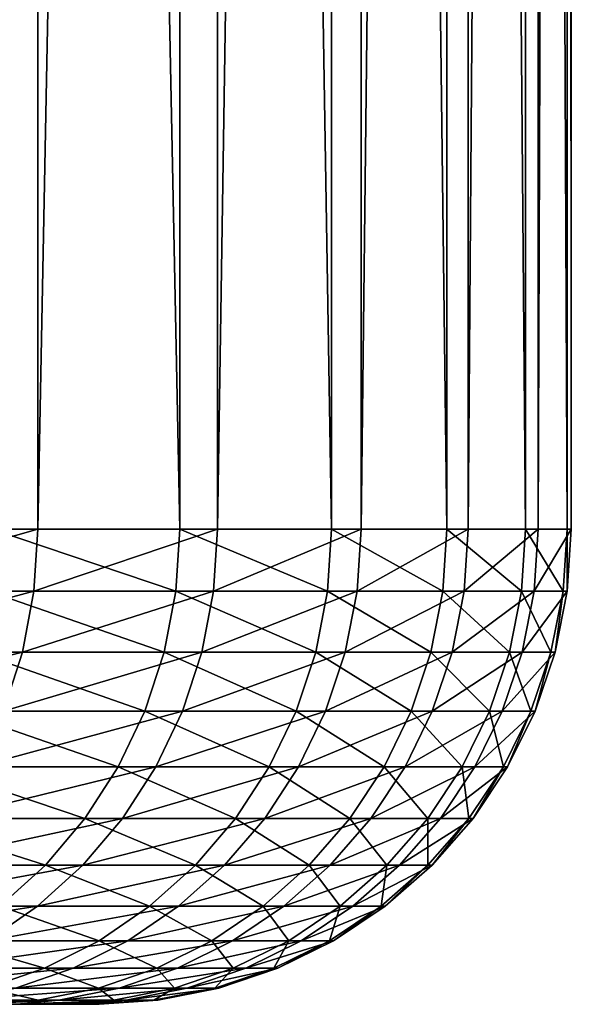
# Model space of a CAD drawing. Header units: metres. Extents: x -30 to 30, y -76 to 64.
# Tile 213 of 256: x 21.83 to 22.99, y -75.8 to -73.73. Entities that reach past the tile are written whole.
import ezdxf

# ---------------------------------------------------------------- set-up
doc = ezdxf.new("R2010")
doc.units = ezdxf.units.M
doc.layers.add('solid_508511', color=7, linetype='CONTINUOUS')

msp = doc.modelspace()

# ---------------------------------------------------------------- linework, layer by layer
at = {"layer": 'solid_508511'}
for points in [[(21.870653, -55.200001, -7.118603), (21.870649, -74.800003, -7.118614), (21.417669, -74.800003, -8.38352)], [(21.417673, -55.200001, -8.383511), (21.870653, -55.200001, -7.118603), (21.417669, -74.800003, -8.38352)], [(21.773863, -55.200001, 7.409379), (21.773869, -74.800003, 7.409362), (22.169359, -74.800003, 6.125319)], [(22.169353, -55.200001, 6.125336), (21.773863, -55.200001, 7.409379), (22.169359, -74.800003, 6.125319)], [(22.249001, -55.200001, -5.829405), (22.248999, -74.800003, -5.829416), (21.870649, -74.800003, -7.118614)], [(21.870653, -55.200001, -7.118603), (22.249001, -55.200001, -5.829405), (21.870649, -74.800003, -7.118614)], [(22.169353, -55.200001, 6.125336), (22.169359, -74.800003, 6.125319), (22.489197, -74.800003, 4.820374)], [(22.489193, -55.200001, 4.82039), (22.169353, -55.200001, 6.125336), (22.489197, -74.800003, 4.820374)], [(22.551424, -55.200001, -4.520313), (22.551422, -74.800003, -4.520326), (22.248999, -74.800003, -5.829416)], [(22.249001, -55.200001, -5.829405), (22.551424, -55.200001, -4.520313), (22.248999, -74.800003, -5.829416)], [(22.489193, -55.200001, 4.82039), (22.489197, -74.800003, 4.820374), (22.732292, -74.800003, 3.49898)], [(22.73229, -55.200001, 3.498996), (22.489193, -55.200001, 4.82039), (22.732292, -74.800003, 3.49898)], [(22.776894, -55.200001, -3.195797), (22.776892, -74.800003, -3.19581), (22.551422, -74.800003, -4.520326)], [(22.551424, -55.200001, -4.520313), (22.776894, -55.200001, -3.195797), (22.551422, -74.800003, -4.520326)], [(22.73229, -55.200001, 3.498996), (22.732292, -74.800003, 3.49898), (22.897816, -74.800003, 2.165645)], [(22.897814, -55.200001, 2.165661), (22.73229, -55.200001, 3.498996), (22.897816, -74.800003, 2.165645)], [(22.924637, -55.200001, -1.860375), (22.924637, -74.800003, -1.860389), (22.776892, -74.800003, -3.19581)], [(22.776894, -55.200001, -3.195797), (22.924637, -55.200001, -1.860375), (22.776892, -74.800003, -3.19581)], [(22.897814, -55.200001, 2.165661), (22.897816, -74.800003, 2.165645), (22.985203, -74.800003, 0.824921)], [(22.985201, -55.200001, 0.824936), (22.897814, -55.200001, 2.165661), (22.985203, -74.800003, 0.824921)], [(22.994152, -55.200001, -0.518605), (22.994152, -74.800003, -0.518619), (22.924637, -74.800003, -1.860389)], [(22.924637, -55.200001, -1.860375), (22.994152, -55.200001, -0.518605), (22.924637, -74.800003, -1.860389)], [(22.985201, -55.200001, 0.824936), (22.985203, -74.800003, 0.824921), (22.994152, -74.800003, -0.518619)], [(22.994152, -55.200001, -0.518605), (22.985201, -55.200001, 0.824936), (22.994152, -74.800003, -0.518619)], [(21.409702, -74.930527, -8.380404), (21.417669, -74.800003, -8.38352), (21.870649, -74.800003, -7.118614)], [(21.862514, -74.930527, -7.115968), (21.409702, -74.930527, -8.380404), (21.870649, -74.800003, -7.118614)], [(21.76577, -74.930527, 7.406605), (22.161114, -74.930527, 6.123039), (21.773869, -74.800003, 7.409362)], [(22.161114, -74.930527, 6.123039), (22.169359, -74.800003, 6.125319), (21.773869, -74.800003, 7.409362)], [(21.862514, -74.930527, -7.115968), (21.870649, -74.800003, -7.118614), (22.248999, -74.800003, -5.829416)], [(22.240723, -74.930527, -5.827249), (21.862514, -74.930527, -7.115968), (22.248999, -74.800003, -5.829416)], [(22.161114, -74.930527, 6.123039), (22.480833, -74.930527, 4.81858), (22.169359, -74.800003, 6.125319)], [(22.480833, -74.930527, 4.81858), (22.489197, -74.800003, 4.820374), (22.169359, -74.800003, 6.125319)], [(22.240723, -74.930527, -5.827249), (22.248999, -74.800003, -5.829416), (22.551422, -74.800003, -4.520326)], [(22.543034, -74.930527, -4.518646), (22.240723, -74.930527, -5.827249), (22.551422, -74.800003, -4.520326)], [(22.480833, -74.930527, 4.81858), (22.723837, -74.930527, 3.497677), (22.489197, -74.800003, 4.820374)], [(22.723837, -74.930527, 3.497677), (22.732292, -74.800003, 3.49898), (22.489197, -74.800003, 4.820374)], [(22.543034, -74.930527, -4.518646), (22.551422, -74.800003, -4.520326), (22.776892, -74.800003, -3.19581)], [(22.768419, -74.930527, -3.194623), (22.543034, -74.930527, -4.518646), (22.776892, -74.800003, -3.19581)], [(22.723837, -74.930527, 3.497677), (22.889299, -74.930527, 2.164838), (22.732292, -74.800003, 3.49898)], [(22.889299, -74.930527, 2.164838), (22.897816, -74.800003, 2.165645), (22.732292, -74.800003, 3.49898)], [(22.768419, -74.930527, -3.194623), (22.776892, -74.800003, -3.19581), (22.924637, -74.800003, -1.860389)], [(22.916109, -74.930527, -1.859698), (22.768419, -74.930527, -3.194623), (22.924637, -74.800003, -1.860389)], [(22.889299, -74.930527, 2.164838), (22.976652, -74.930527, 0.824612), (22.897816, -74.800003, 2.165645)], [(22.976652, -74.930527, 0.824612), (22.985203, -74.800003, 0.824921), (22.897816, -74.800003, 2.165645)], [(22.916109, -74.930527, -1.859698), (22.924637, -74.800003, -1.860389), (22.994152, -74.800003, -0.518619)], [(22.9856, -74.930527, -0.518427), (22.916109, -74.930527, -1.859698), (22.994152, -74.800003, -0.518619)], [(22.976652, -74.930527, 0.824612), (22.9856, -74.930527, -0.518427), (22.985203, -74.800003, 0.824921)], [(22.9856, -74.930527, -0.518427), (22.994152, -74.800003, -0.518619), (22.985203, -74.800003, 0.824921)], [(21.385908, -75.058945, -8.371089), (21.409702, -74.930527, -8.380404), (21.862514, -74.930527, -7.115968)], [(21.838217, -75.058945, -7.108059), (21.385908, -75.058945, -8.371089), (21.862514, -74.930527, -7.115968)], [(21.741579, -75.058945, 7.398373), (22.136482, -75.058945, 6.116234), (21.76577, -74.930527, 7.406605)], [(22.136482, -75.058945, 6.116234), (22.161114, -74.930527, 6.123039), (21.76577, -74.930527, 7.406605)], [(21.838217, -75.058945, -7.108059), (21.862514, -74.930527, -7.115968), (22.240723, -74.930527, -5.827249)], [(22.216003, -75.058945, -5.820773), (21.838217, -75.058945, -7.108059), (22.240723, -74.930527, -5.827249)], [(22.136482, -75.058945, 6.116234), (22.455847, -75.058945, 4.813224), (22.161114, -74.930527, 6.123039)], [(22.455847, -75.058945, 4.813224), (22.480833, -74.930527, 4.81858), (22.161114, -74.930527, 6.123039)], [(22.216003, -75.058945, -5.820773), (22.240723, -74.930527, -5.827249), (22.543034, -74.930527, -4.518646)], [(22.517979, -75.058945, -4.513624), (22.216003, -75.058945, -5.820773), (22.543034, -74.930527, -4.518646)], [(22.455847, -75.058945, 4.813224), (22.698582, -75.058945, 3.493789), (22.480833, -74.930527, 4.81858)], [(22.698582, -75.058945, 3.493789), (22.723837, -74.930527, 3.497677), (22.480833, -74.930527, 4.81858)], [(22.517979, -75.058945, -4.513624), (22.543034, -74.930527, -4.518646), (22.768419, -74.930527, -3.194623)], [(22.743114, -75.058945, -3.191072), (22.517979, -75.058945, -4.513624), (22.768419, -74.930527, -3.194623)], [(22.698582, -75.058945, 3.493789), (22.863859, -75.058945, 2.162432), (22.723837, -74.930527, 3.497677)], [(22.863859, -75.058945, 2.162432), (22.889299, -74.930527, 2.164838), (22.723837, -74.930527, 3.497677)], [(22.743114, -75.058945, -3.191072), (22.768419, -74.930527, -3.194623), (22.916109, -74.930527, -1.859698)], [(22.89064, -75.058945, -1.857631), (22.743114, -75.058945, -3.191072), (22.916109, -74.930527, -1.859698)], [(22.863859, -75.058945, 2.162432), (22.951117, -75.058945, 0.823696), (22.889299, -74.930527, 2.164838)], [(22.951117, -75.058945, 0.823696), (22.976652, -74.930527, 0.824612), (22.889299, -74.930527, 2.164838)], [(22.89064, -75.058945, -1.857631), (22.916109, -74.930527, -1.859698), (22.9856, -74.930527, -0.518427)], [(22.960052, -75.058945, -0.517851), (22.89064, -75.058945, -1.857631), (22.9856, -74.930527, -0.518427)], [(22.951117, -75.058945, 0.823696), (22.960052, -75.058945, -0.517851), (22.976652, -74.930527, 0.824612)], [(22.960052, -75.058945, -0.517851), (22.9856, -74.930527, -0.518427), (22.976652, -74.930527, 0.824612)], [(21.346693, -75.182922, -8.355739), (21.385908, -75.058945, -8.371089), (21.838217, -75.058945, -7.108059)], [(21.798172, -75.182922, -7.095025), (21.346693, -75.182922, -8.355739), (21.838217, -75.058945, -7.108059)], [(21.701712, -75.182922, 7.384807), (22.095892, -75.182922, 6.105019), (21.741579, -75.058945, 7.398373)], [(22.095892, -75.182922, 6.105019), (22.136482, -75.058945, 6.116234), (21.741579, -75.058945, 7.398373)], [(21.798172, -75.182922, -7.095025), (21.838217, -75.058945, -7.108059), (22.216003, -75.058945, -5.820773)], [(22.175266, -75.182922, -5.810099), (21.798172, -75.182922, -7.095025), (22.216003, -75.058945, -5.820773)], [(22.095892, -75.182922, 6.105019), (22.414669, -75.182922, 4.804398), (22.136482, -75.058945, 6.116234)], [(22.414669, -75.182922, 4.804398), (22.455847, -75.058945, 4.813224), (22.136482, -75.058945, 6.116234)], [(22.175266, -75.182922, -5.810099), (22.216003, -75.058945, -5.820773), (22.517979, -75.058945, -4.513624)], [(22.476688, -75.182922, -4.505347), (22.175266, -75.182922, -5.810099), (22.517979, -75.058945, -4.513624)], [(22.414669, -75.182922, 4.804398), (22.65696, -75.182922, 3.487383), (22.455847, -75.058945, 4.813224)], [(22.65696, -75.182922, 3.487383), (22.698582, -75.058945, 3.493789), (22.455847, -75.058945, 4.813224)], [(22.476688, -75.182922, -4.505347), (22.517979, -75.058945, -4.513624), (22.743114, -75.058945, -3.191072)], [(22.70141, -75.182922, -3.18522), (22.476688, -75.182922, -4.505347), (22.743114, -75.058945, -3.191072)], [(22.65696, -75.182922, 3.487383), (22.821934, -75.182922, 2.158467), (22.698582, -75.058945, 3.493789)], [(22.821934, -75.182922, 2.158467), (22.863859, -75.058945, 2.162432), (22.698582, -75.058945, 3.493789)], [(22.70141, -75.182922, -3.18522), (22.743114, -75.058945, -3.191072), (22.89064, -75.058945, -1.857631)], [(22.848665, -75.182922, -1.854225), (22.70141, -75.182922, -3.18522), (22.89064, -75.058945, -1.857631)], [(22.821934, -75.182922, 2.158467), (22.909031, -75.182922, 0.822186), (22.863859, -75.058945, 2.162432)], [(22.848665, -75.182922, -1.854225), (22.89064, -75.058945, -1.857631), (22.960052, -75.058945, -0.517851)], [(22.917952, -75.182922, -0.516901), (22.848665, -75.182922, -1.854225), (22.960052, -75.058945, -0.517851)], [(22.909031, -75.182922, 0.822186), (22.951117, -75.058945, 0.823696), (22.863859, -75.058945, 2.162432)], [(22.909031, -75.182922, 0.822186), (22.917952, -75.182922, -0.516901), (22.951117, -75.058945, 0.823696)], [(22.917952, -75.182922, -0.516901), (22.960052, -75.058945, -0.517851), (22.951117, -75.058945, 0.823696)], [(21.646851, -75.300339, 7.366138), (22.040033, -75.300339, 6.089586), (21.701712, -75.182922, 7.384807)], [(22.040033, -75.300339, 6.089586), (22.095892, -75.182922, 6.105019), (21.701712, -75.182922, 7.384807)], [(21.743067, -75.300339, -7.077089), (21.798172, -75.182922, -7.095025), (22.175266, -75.182922, -5.810099)], [(22.119207, -75.300339, -5.795412), (21.743067, -75.300339, -7.077089), (22.175266, -75.182922, -5.810099)], [(22.040033, -75.300339, 6.089586), (22.358006, -75.300339, 4.792253), (22.095892, -75.182922, 6.105019)], [(22.358006, -75.300339, 4.792253), (22.414669, -75.182922, 4.804398), (22.095892, -75.182922, 6.105019)], [(22.119207, -75.300339, -5.795412), (22.175266, -75.182922, -5.810099), (22.476688, -75.182922, -4.505347)], [(22.419868, -75.300339, -4.493958), (22.119207, -75.300339, -5.795412), (22.476688, -75.182922, -4.505347)], [(22.358006, -75.300339, 4.792253), (22.599684, -75.300339, 3.478567), (22.414669, -75.182922, 4.804398)], [(22.599684, -75.300339, 3.478567), (22.65696, -75.182922, 3.487383), (22.414669, -75.182922, 4.804398)], [(22.419868, -75.300339, -4.493958), (22.476688, -75.182922, -4.505347), (22.70141, -75.182922, -3.18522)], [(22.644022, -75.300339, -3.177168), (22.419868, -75.300339, -4.493958), (22.70141, -75.182922, -3.18522)], [(22.599684, -75.300339, 3.478567), (22.764242, -75.300339, 2.153011), (22.65696, -75.182922, 3.487383)], [(22.644022, -75.300339, -3.177168), (22.70141, -75.182922, -3.18522), (22.848665, -75.182922, -1.854225)], [(22.790905, -75.300339, -1.849537), (22.644022, -75.300339, -3.177168), (22.848665, -75.182922, -1.854225)], [(22.764242, -75.300339, 2.153011), (22.821934, -75.182922, 2.158467), (22.65696, -75.182922, 3.487383)], [(22.764242, -75.300339, 2.153011), (22.851118, -75.300339, 0.820107), (22.821934, -75.182922, 2.158467)], [(22.790905, -75.300339, -1.849537), (22.848665, -75.182922, -1.854225), (22.917952, -75.182922, -0.516901)], [(22.860016, -75.300339, -0.515595), (22.790905, -75.300339, -1.849537), (22.917952, -75.182922, -0.516901)], [(22.851118, -75.300339, 0.820107), (22.909031, -75.182922, 0.822186), (22.821934, -75.182922, 2.158467)], [(22.851118, -75.300339, 0.820107), (22.860016, -75.300339, -0.515595), (22.909031, -75.182922, 0.822186)], [(22.860016, -75.300339, -0.515595), (22.917952, -75.182922, -0.516901), (22.909031, -75.182922, 0.822186)], [(21.577936, -75.40918, 7.342688), (21.969868, -75.40918, 6.070199), (21.646851, -75.300339, 7.366138)], [(21.969868, -75.40918, 6.070199), (22.040033, -75.300339, 6.089586), (21.646851, -75.300339, 7.366138)], [(21.673847, -75.40918, -7.054559), (21.743067, -75.300339, -7.077089), (22.119207, -75.300339, -5.795412)], [(22.04879, -75.40918, -5.776961), (21.673847, -75.40918, -7.054559), (22.119207, -75.300339, -5.795412)], [(21.969868, -75.40918, 6.070199), (22.286829, -75.40918, 4.776997), (22.040033, -75.300339, 6.089586)], [(22.286829, -75.40918, 4.776997), (22.358006, -75.300339, 4.792253), (22.040033, -75.300339, 6.089586)], [(22.04879, -75.40918, -5.776961), (22.119207, -75.300339, -5.795412), (22.419868, -75.300339, -4.493958)], [(22.348494, -75.40918, -4.479651), (22.04879, -75.40918, -5.776961), (22.419868, -75.300339, -4.493958)], [(22.286829, -75.40918, 4.776997), (22.527737, -75.40918, 3.467493), (22.358006, -75.300339, 4.792253)], [(22.348494, -75.40918, -4.479651), (22.419868, -75.300339, -4.493958), (22.644022, -75.300339, -3.177168)], [(22.571934, -75.40918, -3.167054), (22.348494, -75.40918, -4.479651), (22.644022, -75.300339, -3.177168)], [(22.527737, -75.40918, 3.467493), (22.599684, -75.300339, 3.478567), (22.358006, -75.300339, 4.792253)], [(22.527737, -75.40918, 3.467493), (22.691771, -75.40918, 2.146156), (22.599684, -75.300339, 3.478567)], [(22.571934, -75.40918, -3.167054), (22.644022, -75.300339, -3.177168), (22.790905, -75.300339, -1.849537)], [(22.718349, -75.40918, -1.843649), (22.571934, -75.40918, -3.167054), (22.790905, -75.300339, -1.849537)], [(22.691771, -75.40918, 2.146156), (22.764242, -75.300339, 2.153011), (22.599684, -75.300339, 3.478567)], [(22.691771, -75.40918, 2.146156), (22.77837, -75.40918, 0.817496), (22.764242, -75.300339, 2.153011)], [(22.718349, -75.40918, -1.843649), (22.790905, -75.300339, -1.849537), (22.860016, -75.300339, -0.515595)], [(22.787239, -75.40918, -0.513953), (22.718349, -75.40918, -1.843649), (22.860016, -75.300339, -0.515595)], [(22.77837, -75.40918, 0.817496), (22.851118, -75.300339, 0.820107), (22.764242, -75.300339, 2.153011)], [(22.77837, -75.40918, 0.817496), (22.787239, -75.40918, -0.513953), (22.851118, -75.300339, 0.820107)], [(22.787239, -75.40918, -0.513953), (22.860016, -75.300339, -0.515595), (22.851118, -75.300339, 0.820107)], [(21.496151, -75.507568, 7.314857), (21.886597, -75.507568, 6.047192), (21.577936, -75.40918, 7.342688)], [(21.886597, -75.507568, 6.047192), (21.969868, -75.40918, 6.070199), (21.577936, -75.40918, 7.342688)], [(21.591698, -75.507568, -7.02782), (21.673847, -75.40918, -7.054559), (22.04879, -75.40918, -5.776961)], [(21.965219, -75.507568, -5.755065), (21.591698, -75.507568, -7.02782), (22.04879, -75.40918, -5.776961)], [(21.886597, -75.507568, 6.047192), (22.202356, -75.507568, 4.758891), (21.969868, -75.40918, 6.070199)], [(21.965219, -75.507568, -5.755065), (22.04879, -75.40918, -5.776961), (22.348494, -75.40918, -4.479651)], [(22.263788, -75.507568, -4.462672), (21.965219, -75.507568, -5.755065), (22.348494, -75.40918, -4.479651)], [(22.202356, -75.507568, 4.758891), (22.286829, -75.40918, 4.776997), (21.969868, -75.40918, 6.070199)], [(22.202356, -75.507568, 4.758891), (22.442352, -75.507568, 3.45435), (22.286829, -75.40918, 4.776997)], [(22.263788, -75.507568, -4.462672), (22.348494, -75.40918, -4.479651), (22.571934, -75.40918, -3.167054)], [(22.486382, -75.507568, -3.15505), (22.263788, -75.507568, -4.462672), (22.571934, -75.40918, -3.167054)], [(22.442352, -75.507568, 3.45435), (22.527737, -75.40918, 3.467493), (22.286829, -75.40918, 4.776997)], [(22.442352, -75.507568, 3.45435), (22.605762, -75.507568, 2.138022), (22.527737, -75.40918, 3.467493)], [(22.486382, -75.507568, -3.15505), (22.571934, -75.40918, -3.167054), (22.718349, -75.40918, -1.843649)], [(22.632242, -75.507568, -1.836661), (22.486382, -75.507568, -3.15505), (22.718349, -75.40918, -1.843649)], [(22.605762, -75.507568, 2.138022), (22.691771, -75.40918, 2.146156), (22.527737, -75.40918, 3.467493)], [(22.605762, -75.507568, 2.138022), (22.692034, -75.507568, 0.814398), (22.691771, -75.40918, 2.146156)], [(22.632242, -75.507568, -1.836661), (22.718349, -75.40918, -1.843649), (22.787239, -75.40918, -0.513953)], [(22.700871, -75.507568, -0.512005), (22.632242, -75.507568, -1.836661), (22.787239, -75.40918, -0.513953)], [(22.692034, -75.507568, 0.814398), (22.77837, -75.40918, 0.817496), (22.691771, -75.40918, 2.146156)], [(22.692034, -75.507568, 0.814398), (22.700871, -75.507568, -0.512005), (22.77837, -75.40918, 0.817496)], [(22.700871, -75.507568, -0.512005), (22.787239, -75.40918, -0.513953), (22.77837, -75.40918, 0.817496)], [(21.791649, -75.593834, 6.020958), (21.886597, -75.507568, 6.047192), (21.496151, -75.507568, 7.314857)], [(21.49803, -75.593834, -6.997332), (21.591698, -75.507568, -7.02782), (21.965219, -75.507568, -5.755065)], [(21.86993, -75.593834, -5.730099), (21.49803, -75.593834, -6.997332), (21.965219, -75.507568, -5.755065)], [(21.791649, -75.593834, 6.020958), (22.106039, -75.593834, 4.738245), (21.886597, -75.507568, 6.047192)], [(21.86993, -75.593834, -5.730099), (21.965219, -75.507568, -5.755065), (22.263788, -75.507568, -4.462672)], [(22.167204, -75.593834, -4.443312), (21.86993, -75.593834, -5.730099), (22.263788, -75.507568, -4.462672)], [(22.106039, -75.593834, 4.738245), (22.202356, -75.507568, 4.758891), (21.886597, -75.507568, 6.047192)], [(22.106039, -75.593834, 4.738245), (22.344992, -75.593834, 3.439364), (22.202356, -75.507568, 4.758891)], [(22.167204, -75.593834, -4.443312), (22.263788, -75.507568, -4.462672), (22.486382, -75.507568, -3.15505)], [(22.38883, -75.593834, -3.141363), (22.167204, -75.593834, -4.443312), (22.486382, -75.507568, -3.15505)], [(22.344992, -75.593834, 3.439364), (22.442352, -75.507568, 3.45435), (22.202356, -75.507568, 4.758891)], [(22.344992, -75.593834, 3.439364), (22.507696, -75.593834, 2.128747), (22.442352, -75.507568, 3.45435)], [(22.38883, -75.593834, -3.141363), (22.486382, -75.507568, -3.15505), (22.632242, -75.507568, -1.836661)], [(22.534058, -75.593834, -1.828694), (22.38883, -75.593834, -3.141363), (22.632242, -75.507568, -1.836661)], [(22.507696, -75.593834, 2.128747), (22.605762, -75.507568, 2.138022), (22.442352, -75.507568, 3.45435)], [(22.507696, -75.593834, 2.128747), (22.593592, -75.593834, 0.810865), (22.605762, -75.507568, 2.138022)], [(22.534058, -75.593834, -1.828694), (22.632242, -75.507568, -1.836661), (22.700871, -75.507568, -0.512005)], [(22.60239, -75.593834, -0.509784), (22.534058, -75.593834, -1.828694), (22.700871, -75.507568, -0.512005)], [(22.593592, -75.593834, 0.810865), (22.692034, -75.507568, 0.814398), (22.605762, -75.507568, 2.138022)], [(22.593592, -75.593834, 0.810865), (22.60239, -75.593834, -0.509784), (22.692034, -75.507568, 0.814398)], [(22.60239, -75.593834, -0.509784), (22.700871, -75.507568, -0.512005), (22.692034, -75.507568, 0.814398)], [(21.394445, -75.666481, -6.963617), (21.49803, -75.593834, -6.997332), (21.86993, -75.593834, -5.730099)], [(21.764555, -75.666481, -5.70249), (21.394445, -75.666481, -6.963617), (21.86993, -75.593834, -5.730099)], [(21.686651, -75.666481, 5.991947), (21.999525, -75.666481, 4.715415), (21.791649, -75.593834, 6.020958)], [(21.764555, -75.666481, -5.70249), (21.86993, -75.593834, -5.730099), (22.167204, -75.593834, -4.443312)], [(22.060396, -75.666481, -4.421903), (21.764555, -75.666481, -5.70249), (22.167204, -75.593834, -4.443312)], [(21.999525, -75.666481, 4.715415), (22.106039, -75.593834, 4.738245), (21.791649, -75.593834, 6.020958)], [(21.999525, -75.666481, 4.715415), (22.237328, -75.666481, 3.422793), (22.106039, -75.593834, 4.738245)], [(22.060396, -75.666481, -4.421903), (22.167204, -75.593834, -4.443312), (22.38883, -75.593834, -3.141363)], [(22.280956, -75.666481, -3.126227), (22.060396, -75.666481, -4.421903), (22.38883, -75.593834, -3.141363)], [(22.237328, -75.666481, 3.422793), (22.344992, -75.593834, 3.439364), (22.106039, -75.593834, 4.738245)], [(22.237328, -75.666481, 3.422793), (22.399248, -75.666481, 2.11849), (22.344992, -75.593834, 3.439364)], [(22.280956, -75.666481, -3.126227), (22.38883, -75.593834, -3.141363), (22.534058, -75.593834, -1.828694)], [(22.425484, -75.666481, -1.819883), (22.280956, -75.666481, -3.126227), (22.534058, -75.593834, -1.828694)], [(22.399248, -75.666481, 2.11849), (22.507696, -75.593834, 2.128747), (22.344992, -75.593834, 3.439364)], [(22.399248, -75.666481, 2.11849), (22.48473, -75.666481, 0.806958), (22.507696, -75.593834, 2.128747)], [(22.425484, -75.666481, -1.819883), (22.534058, -75.593834, -1.828694), (22.60239, -75.593834, -0.509784)], [(22.493486, -75.666481, -0.507328), (22.425484, -75.666481, -1.819883), (22.60239, -75.593834, -0.509784)], [(22.48473, -75.666481, 0.806958), (22.593592, -75.593834, 0.810865), (22.507696, -75.593834, 2.128747)], [(22.48473, -75.666481, 0.806958), (22.493486, -75.666481, -0.507328), (22.593592, -75.593834, 0.810865)], [(22.493486, -75.666481, -0.507328), (22.60239, -75.593834, -0.509784), (22.593592, -75.593834, 0.810865)], [(21.573404, -75.724281, 5.960658), (21.884645, -75.724281, 4.690792), (21.686651, -75.666481, 5.991947)], [(21.650902, -75.724281, -5.672711), (21.764555, -75.666481, -5.70249), (22.060396, -75.666481, -4.421903)], [(21.945196, -75.724281, -4.398812), (21.650902, -75.724281, -5.672711), (22.060396, -75.666481, -4.421903)], [(21.884645, -75.724281, 4.690792), (21.999525, -75.666481, 4.715415), (21.686651, -75.666481, 5.991947)], [(21.884645, -75.724281, 4.690792), (22.121206, -75.724281, 3.404919), (21.999525, -75.666481, 4.715415)], [(21.945196, -75.724281, -4.398812), (22.060396, -75.666481, -4.421903), (22.280956, -75.666481, -3.126227)], [(22.164604, -75.724281, -3.109902), (21.945196, -75.724281, -4.398812), (22.280956, -75.666481, -3.126227)], [(22.121206, -75.724281, 3.404919), (22.237328, -75.666481, 3.422793), (21.999525, -75.666481, 4.715415)], [(22.121206, -75.724281, 3.404919), (22.282278, -75.724281, 2.107427), (22.237328, -75.666481, 3.422793)], [(22.164604, -75.724281, -3.109902), (22.280956, -75.666481, -3.126227), (22.425484, -75.666481, -1.819883)], [(22.308378, -75.724281, -1.810379), (22.164604, -75.724281, -3.109902), (22.425484, -75.666481, -1.819883)], [(22.282278, -75.724281, 2.107427), (22.399248, -75.666481, 2.11849), (22.237328, -75.666481, 3.422793)], [(22.282278, -75.724281, 2.107427), (22.367315, -75.724281, 0.802744), (22.399248, -75.666481, 2.11849)], [(22.308378, -75.724281, -1.810379), (22.425484, -75.666481, -1.819883), (22.493486, -75.666481, -0.507328)], [(22.376024, -75.724281, -0.504679), (22.308378, -75.724281, -1.810379), (22.493486, -75.666481, -0.507328)], [(22.367315, -75.724281, 0.802744), (22.48473, -75.666481, 0.806958), (22.399248, -75.666481, 2.11849)], [(22.367315, -75.724281, 0.802744), (22.376024, -75.724281, -0.504679), (22.48473, -75.666481, 0.806958)], [(22.376024, -75.724281, -0.504679), (22.493486, -75.666481, -0.507328), (22.48473, -75.666481, 0.806958)], [(21.530916, -75.766228, -5.641274), (21.650902, -75.724281, -5.672711), (21.945196, -75.724281, -4.398812)], [(21.823582, -75.766228, -4.374434), (21.530916, -75.766228, -5.641274), (21.945196, -75.724281, -4.398812)], [(21.763365, -75.766228, 4.664796), (21.884645, -75.724281, 4.690792), (21.573404, -75.724281, 5.960658)], [(21.763365, -75.766228, 4.664796), (21.998613, -75.766228, 3.38605), (21.884645, -75.724281, 4.690792)], [(21.823582, -75.766228, -4.374434), (21.945196, -75.724281, -4.398812), (22.164604, -75.724281, -3.109902)], [(22.041773, -75.766228, -3.092667), (21.823582, -75.766228, -4.374434), (22.164604, -75.724281, -3.109902)], [(21.998613, -75.766228, 3.38605), (22.121206, -75.724281, 3.404919), (21.884645, -75.724281, 4.690792)], [(21.998613, -75.766228, 3.38605), (22.158794, -75.766228, 2.095748), (22.121206, -75.724281, 3.404919)], [(22.041773, -75.766228, -3.092667), (22.164604, -75.724281, -3.109902), (22.308378, -75.724281, -1.810379)], [(22.18475, -75.766228, -1.800346), (22.041773, -75.766228, -3.092667), (22.308378, -75.724281, -1.810379)], [(22.158794, -75.766228, 2.095748), (22.282278, -75.724281, 2.107427), (22.121206, -75.724281, 3.404919)], [(22.158794, -75.766228, 2.095748), (22.243361, -75.766228, 0.798295), (22.282278, -75.724281, 2.107427)], [(22.18475, -75.766228, -1.800346), (22.308378, -75.724281, -1.810379), (22.376024, -75.724281, -0.504679)], [(22.252022, -75.766228, -0.501882), (22.18475, -75.766228, -1.800346), (22.376024, -75.724281, -0.504679)], [(22.243361, -75.766228, 0.798295), (22.367315, -75.724281, 0.802744), (22.282278, -75.724281, 2.107427)], [(22.243361, -75.766228, 0.798295), (22.252022, -75.766228, -0.501882), (22.367315, -75.724281, 0.802744)], [(22.252022, -75.766228, -0.501882), (22.376024, -75.724281, -0.504679), (22.367315, -75.724281, 0.802744)], [(21.637764, -75.791618, 4.637875), (21.871656, -75.791618, 3.366508), (21.763365, -75.766228, 4.664796)], [(21.697634, -75.791618, -4.349189), (21.823582, -75.766228, -4.374434), (22.041773, -75.766228, -3.092667)], [(21.914566, -75.791618, -3.074819), (21.697634, -75.791618, -4.349189), (22.041773, -75.766228, -3.092667)], [(21.871656, -75.791618, 3.366508), (21.998613, -75.766228, 3.38605), (21.763365, -75.766228, 4.664796)], [(21.871656, -75.791618, 3.366508), (22.030912, -75.791618, 2.083653), (21.998613, -75.766228, 3.38605)], [(21.914566, -75.791618, -3.074819), (22.041773, -75.766228, -3.092667), (22.18475, -75.766228, -1.800346)], [(22.056717, -75.791618, -1.789956), (21.914566, -75.791618, -3.074819), (22.18475, -75.766228, -1.800346)], [(22.030912, -75.791618, 2.083653), (22.158794, -75.766228, 2.095748), (21.998613, -75.766228, 3.38605)], [(22.030912, -75.791618, 2.083653), (22.11499, -75.791618, 0.793688), (22.158794, -75.766228, 2.095748)], [(22.056717, -75.791618, -1.789956), (22.18475, -75.766228, -1.800346), (22.252022, -75.766228, -0.501882)], [(22.123602, -75.791618, -0.498985), (22.056717, -75.791618, -1.789956), (22.252022, -75.766228, -0.501882)], [(22.11499, -75.791618, 0.793688), (22.243361, -75.766228, 0.798295), (22.158794, -75.766228, 2.095748)], [(22.11499, -75.791618, 0.793688), (22.123602, -75.791618, -0.498985), (22.243361, -75.766228, 0.798295)], [(22.123602, -75.791618, -0.498985), (22.252022, -75.766228, -0.501882), (22.243361, -75.766228, 0.798295)], [(4.207246, -75.800003, 2.60798), (21.85408, -75.800003, 2.529666), (21.768023, -75.800003, 3.186394)], [(4.207246, -75.800003, 2.60798), (4.430126, -75.800003, 2.208276), (21.85408, -75.800003, 2.529666)], [(4.207248, -75.800003, -2.607976), (21.826635, -75.800003, -2.756433), (21.899717, -75.800003, -2.098177)], [(4.430128, -75.800003, -2.208272), (4.207248, -75.800003, -2.607976), (21.899717, -75.800003, -2.098177)], [(4.430126, -75.800003, 2.208276), (21.92033, -75.800003, 1.870592), (21.85408, -75.800003, 2.529666)], [(4.430126, -75.800003, 2.208276), (4.615125, -75.800003, 1.789721), (21.92033, -75.800003, 1.870592)], [(4.615127, -75.800003, -1.789716), (4.430128, -75.800003, -2.208272), (21.899717, -75.800003, -2.098177)], [(4.615125, -75.800003, 1.789721), (4.760698, -75.800003, 1.355817), (21.92033, -75.800003, 1.870592)], [(4.615127, -75.800003, -1.789716), (21.899717, -75.800003, -2.098177), (21.952959, -75.800003, -1.437922)], [(4.7607, -75.800003, -1.355812), (4.615127, -75.800003, -1.789716), (21.952959, -75.800003, -1.437922)], [(4.760698, -75.800003, 1.355817), (21.966702, -75.800003, 1.209918), (21.92033, -75.800003, 1.870592)], [(4.760698, -75.800003, 1.355817), (4.865558, -75.800003, 0.910406), (21.966702, -75.800003, 1.209918)], [(4.7607, -75.800003, -1.355812), (21.952959, -75.800003, -1.437922), (21.986294, -75.800003, -0.776422)], [(4.865559, -75.800003, -0.910402), (4.7607, -75.800003, -1.355812), (21.986294, -75.800003, -0.776422)], [(4.865558, -75.800003, 0.910406), (21.993172, -75.800003, 0.548107), (21.966702, -75.800003, 1.209918)], [(4.865558, -75.800003, 0.910406), (4.928844, -75.800003, 0.457138), (21.993172, -75.800003, 0.548107)], [(4.928844, -75.800003, -0.457134), (4.865559, -75.800003, -0.910402), (21.986294, -75.800003, -0.776422)], [(4.928844, -75.800003, 0.457138), (4.95, -75.800003, 0.000002), (21.993172, -75.800003, 0.548107)], [(4.928844, -75.800003, -0.457134), (21.986294, -75.800003, -0.776422), (21.999702, -75.800003, -0.114258)], [(4.95, -75.800003, 0.000002), (4.928844, -75.800003, -0.457134), (21.999702, -75.800003, -0.114258)], [(4.95, -75.800003, 0.000002), (21.999702, -75.800003, -0.114258), (21.993172, -75.800003, 0.548107)], [(21.914566, -75.791618, -3.074819), (21.733768, -75.800003, -3.412227), (21.621189, -75.800003, -4.06499)], [(21.914566, -75.791618, -3.074819), (21.621189, -75.800003, -4.06499), (21.697634, -75.791618, -4.349189)], [(21.637764, -75.791618, 4.637875), (21.662245, -75.800003, 3.840192), (21.871656, -75.791618, 3.366508)], [(21.871656, -75.791618, 3.366508), (21.662245, -75.800003, 3.840192), (21.768023, -75.800003, 3.186394)], [(21.914566, -75.791618, -3.074819), (21.826635, -75.800003, -2.756433), (21.733768, -75.800003, -3.412227)], [(21.871656, -75.791618, 3.366508), (21.768023, -75.800003, 3.186394), (21.85408, -75.800003, 2.529666)], [(22.056717, -75.791618, -1.789956), (21.899717, -75.800003, -2.098177), (21.826635, -75.800003, -2.756433)], [(22.056717, -75.791618, -1.789956), (21.826635, -75.800003, -2.756433), (21.914566, -75.791618, -3.074819)], [(22.030912, -75.791618, 2.083653), (21.85408, -75.800003, 2.529666), (21.92033, -75.800003, 1.870592)], [(21.871656, -75.791618, 3.366508), (21.85408, -75.800003, 2.529666), (22.030912, -75.791618, 2.083653)], [(22.056717, -75.791618, -1.789956), (21.952959, -75.800003, -1.437922), (21.899717, -75.800003, -2.098177)], [(22.030912, -75.791618, 2.083653), (21.92033, -75.800003, 1.870592), (21.966702, -75.800003, 1.209918)], [(22.123602, -75.791618, -0.498985), (21.986294, -75.800003, -0.776422), (21.952959, -75.800003, -1.437922)], [(22.123602, -75.791618, -0.498985), (21.952959, -75.800003, -1.437922), (22.056717, -75.791618, -1.789956)], [(22.11499, -75.791618, 0.793688), (21.966702, -75.800003, 1.209918), (21.993172, -75.800003, 0.548107)], [(22.030912, -75.791618, 2.083653), (21.966702, -75.800003, 1.209918), (22.11499, -75.791618, 0.793688)], [(22.123602, -75.791618, -0.498985), (21.999702, -75.800003, -0.114258), (21.986294, -75.800003, -0.776422)], [(22.11499, -75.791618, 0.793688), (21.993172, -75.800003, 0.548107), (21.999702, -75.800003, -0.114258)], [(22.11499, -75.791618, 0.793688), (21.999702, -75.800003, -0.114258), (22.123602, -75.791618, -0.498985)]]:
    msp.add_3dface(points, dxfattribs=at)

doc.saveas('drawing.dxf')
